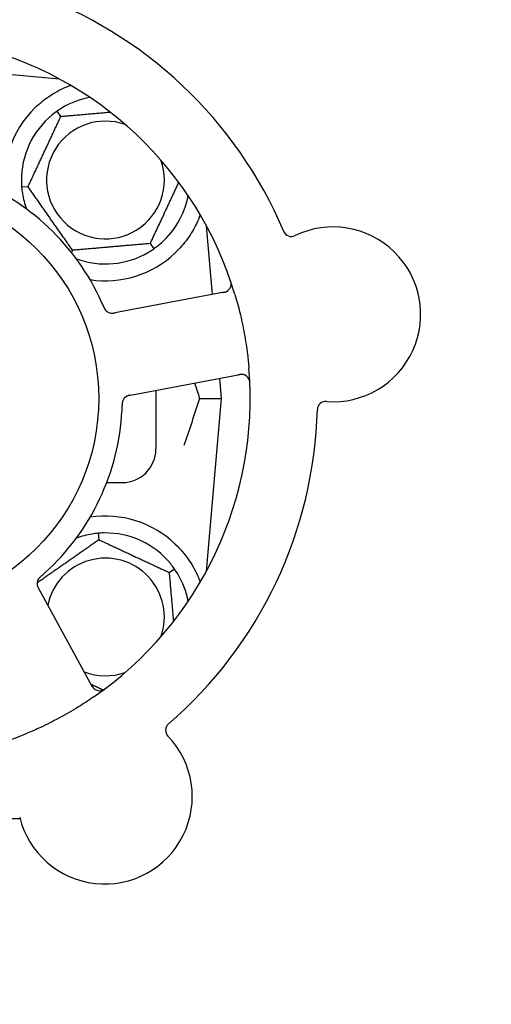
# Model space of a CAD drawing. Header units: inches. Extents: x 24 to 1128, y -58 to 748.
# Tile 32 of 256: x 134.04 to 135.79, y 235.18 to 238.85. Entities that reach past the tile are written whole.
import ezdxf

# ---------------------------------------------------------------- set-up
doc = ezdxf.new("R2010")
doc.units = ezdxf.units.IN
doc.header["$LTSCALE"] = 32
doc.header["$MEASUREMENT"] = 0
doc.layers.add('Dimension (ANSI)', color=7, linetype='Continuous', lineweight=25)
doc.layers.add('Visible (ANSI)', color=7, linetype='Continuous', lineweight=30)
doc.styles.add('Note Text (ANSI)', font='tahoma.ttf')
doc.dimstyles.new('SB Fraction-16 (ANSI)', dxfattribs={"dimscale": 32, "dimtxt": 0.125, "dimasz": 0.098425, "dimexe": 0.125, "dimexo": 0.0625, "dimgap": 0.031496, "dimtad": 0, "dimtih": 1, "dimtoh": 1, "dimdec": 4, "dimrnd": 1e-08, "dimzin": 0, "dimdsep": 46, "dimlunit": 5, "dimtxsty": 'Note Text (ANSI)', "dimcen": 0.09, "dimdle": 0.393701, "dimclrd": 256, "dimclre": 256, "dimclrt": 256, "dimadec": 0, "dimazin": 3, "dimtfac": 0.96, "dimtofl": 0, "dimtmove": 0, "dimatfit": 3, "dimfxl": 1, "dimfrac": 2, "dimtolj": 1, "dimtzin": 12, "dimlwd": -1, "dimlwe": -1, "dimarcsym": 0})

# ---------------------------------------------------------------- blocks, each defined once
blk = doc.blocks.new('*D16')
at = {"layer": 'Defpoints', "color": 0, "transparency": 16777216}
for p in [(169.8497, 459.4837), (76.4594, 171.772), (131.9122, 171.772)]:
    blk.add_point(p, dxfattribs=at)
at = {"layer": 'Dimension (ANSI)', "transparency": 16777216}
for p, q in [((167.8497, 459.4837), (72.4594, 459.4837)), ((76.4594, 456.3341), (76.4594, 319.1609)), ((76.4594, 174.9216), (76.4594, 312.0948)), ((129.9122, 171.772), (72.4594, 171.772))]:
    blk.add_line(p, q, dxfattribs=at)
for points in [[(75.9345, 456.3341), (76.9844, 456.3341), (76.4594, 459.4837)], [(75.9345, 174.9216), (76.9844, 174.9216), (76.4594, 171.772)]]:
    blk.add_solid(points, dxfattribs=at)
at = {"layer": 'Dimension (ANSI)', "transparency": 16777216, "insert": (64.2727, 318.153), "char_height": 4, "attachment_point": 1, "style": 'Note Text (ANSI)'}
blk.add_mtext('\\A1;287 11/16', dxfattribs=at)

msp = doc.modelspace()

# ---------------------------------------------------------------- linework, layer by layer
at = {"layer": 'Visible (ANSI)'}
for p, q in [((134.1874, 238.62516), (133.85862, 238.65392)), ((134.18416, 238.6269), (134.18416, 238.62544)), ((134.19233, 238.48655), (134.17867, 238.50606)), ((134.07033, 238.22492), (134.0466, 238.22284)), ((134.75532, 237.82433), (134.73299, 238.07956)), ((134.23591, 237.98845), (134.23198, 237.98002)), ((134.52349, 238.01361), (134.53715, 237.99409)), ((134.79933, 237.83263), (134.41314, 237.75977)), ((134.41314, 237.75977), (134.39358, 237.75608)), ((134.47088, 237.45367), (134.85708, 237.52653)), ((134.78916, 237.43758), (134.78261, 237.51248)), ((134.45136, 237.44999), (134.47088, 237.45367)), ((134.54541, 237.46773), (134.54541, 237.25008)), ((134.70769, 237.43758), (134.78916, 237.43758)), ((134.73299, 236.79559), (134.78916, 237.43758)), ((134.3627, 237.12508), (134.42041, 237.12508)), ((134.33067, 236.93639), (134.33275, 236.91265)), ((134.59438, 236.79065), (134.6139, 236.80432)), ((134.11998, 236.71188), (134.11043, 236.72934)), ((134.30861, 236.3671), (134.11998, 236.71188)), ((134.0409, 235.87508), (133.88979, 235.87508))]:
    msp.add_line(p, q, dxfattribs=at)
msp.add_circle((133.54541, 237.43758), 0.7875, dxfattribs=at)
for centre, radius, start, end in [((133.54541, 237.43758), 1.6, 22.81714, 70.5497), ((133.54541, 237.43758), 1.35, 16.62287, 76.74397), ((134.35791, 238.25008), 0.3125, 100.71622, 120.84193), ((134.35791, 238.25008), 0.375, 134.27762, 188.78707), ((134.35791, 238.25008), 0.3125, 129.15807, 180.84193), ((134.35791, 238.25008), 0.21875, 70.34111, 19.65889), ((133.54541, 237.43758), 0.875, 24.19111, 69.17573), ((134.35791, 238.25008), 0.3125, 189.15807, 200.27972), ((134.35791, 238.25008), 0.3125, 309.15807, 349.28378), ((135.0486, 238.07114), 0.03125, 202.85452, 295.80207), ((135.20366, 237.75041), 0.325, 265.56477, 115.80207), ((134.35791, 238.25008), 0.3125, 249.72028, 300.84193), ((134.35791, 238.25008), 0.375, 261.21293, 313.75453), ((134.79354, 237.86334), 0.03125, 280.68342, 18.83549), ((134.38212, 237.78572), 0.03125, 221.46904, 263.46837), ((133.54541, 237.43758), 1.35, 304.62287, 4.74397), ((134.86287, 237.49582), 0.03125, 2.53135, 100.68342), ((134.45145, 237.4182), 0.03125, 118.67765, 160.13682), ((133.54541, 237.43758), 1.6, 310.81714, 358.5497), ((135.17611, 237.39523), 0.03125, 85.56477, 178.51231), ((133.54541, 237.43758), 0.875, 312.19111, 357.17573), ((134.42041, 237.25008), 0.125, 270, 0), ((134.35791, 236.62508), 0.375, 46.24547, 98.78707), ((134.35791, 236.62508), 0.3125, 99.15807, 110.27972), ((134.35791, 236.62508), 0.3125, 39.15807, 90.84193), ((134.35791, 236.62508), 0.21875, 340.34111, 168.47873), ((134.35791, 236.62508), 0.3125, 10.71622, 30.84193), ((134.13507, 236.7494), 0.03125, 149.46904, 191.46837), ((134.35791, 236.62508), 0.21875, 248.88811, 289.65889), ((133.54541, 237.43758), 1.35, 232.62287, 292.74397), ((134.33603, 236.3821), 0.03125, 208.68342, 306.83549), ((134.61248, 236.20374), 0.03125, 130.85452, 223.80207), ((134.35536, 235.95716), 0.325, 193.56477, 43.80207)]:
    msp.add_arc(centre, radius, start, end, dxfattribs=at)
for points, knots in [([(134.09611, 238.51856), (134.11125, 238.53333), (134.1282, 238.54725), (134.16721, 238.57402), (134.18962, 238.58592), (134.21535, 238.59697), (134.22106, 238.59927), (134.22681, 238.60141)], [0.55181372, 0.55181372, 0.55181372, 0.55181372, 0.71000954, 0.71000954, 0.90366002, 0.90366002, 0.95550669, 0.95550669, 0.95550669, 0.95550669]), ([(134.70974, 238.1207), (134.70559, 238.1094), (134.70076, 238.0977), (134.68704, 238.06929), (134.67582, 238.04983), (134.64899, 238.01255), (134.63344, 237.99471), (134.61725, 237.97921)], [1.39089206, 1.39089206, 1.39089206, 1.39089206, 1.4959744, 1.4959744, 1.66977331, 1.66977331, 1.84048199, 1.84048199, 1.84048199, 1.84048199]), ([(134.82456, 237.85956), (134.82459, 237.85985), (134.82462, 237.8602), (134.8247, 237.8614), (134.82472, 237.86234), (134.82464, 237.86443), (134.82454, 237.86569), (134.82421, 237.86787), (134.82409, 237.86856), (134.82374, 237.87028), (134.82349, 237.87136), (134.82291, 237.87362), (134.82256, 237.87483), (134.82197, 237.8767), (134.82174, 237.8774), (134.82128, 237.87878), (134.82105, 237.87945), (134.82081, 237.88013)], [0.051298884, 0.051298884, 0.051298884, 0.051298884, 0.057269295, 0.057269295, 0.069785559, 0.069785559, 0.08363266, 0.08363266, 0.08945843, 0.08945843, 0.097820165, 0.097820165, 0.107290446, 0.107290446, 0.113094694, 0.113094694, 0.118968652, 0.118968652, 0.118968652, 0.118968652]), ([(134.79137, 237.83113), (134.79229, 237.8313), (134.79323, 237.83148), (134.79684, 237.83219), (134.7995, 237.8328), (134.80386, 237.83411), (134.80568, 237.83479), (134.8086, 237.8361), (134.80987, 237.83679), (134.81179, 237.83801), (134.81249, 237.83851), (134.8132, 237.83906), (134.81335, 237.83917), (134.81348, 237.83928)], [0, 0, 0, 0, 0.007248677, 0.007248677, 0.028564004, 0.028564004, 0.047482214, 0.047482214, 0.065361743, 0.065361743, 0.076705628, 0.076705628, 0.079955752, 0.079955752, 0.079955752, 0.079955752]), ([(134.83899, 237.82377), (134.84555, 237.8018), (134.85151, 237.7798), (134.86325, 237.73173), (134.86887, 237.70531), (134.87842, 237.65274), (134.88232, 237.62691), (134.88758, 237.58383), (134.88935, 237.56657), (134.89079, 237.54923)], [-0.73118965, -0.73118965, -0.73118965, -0.73118965, -0.55244576, -0.55244576, -0.34137939, -0.34137939, -0.13566771, -0.13566771, 0, 0, 0, 0]), ([(134.35098, 237.77918), (134.35079, 237.77962), (134.35059, 237.78009), (134.35037, 237.78059), (134.34845, 237.7851), (134.34578, 237.79123), (134.34357, 237.79614)], [0.48080563, 0.48080563, 0.48080563, 0.48080563, 0.5329828, 0.5329828, 0.5329828, 1, 1, 1, 1]), ([(134.35099, 237.77914), (134.35111, 237.77887), (134.35122, 237.77859), (134.35154, 237.77785), (134.35174, 237.77738), (134.35237, 237.77592), (134.35282, 237.77492), (134.35379, 237.77286), (134.35433, 237.77179), (134.35544, 237.76971), (134.35602, 237.76875), (134.35723, 237.76689), (134.35783, 237.76609), (134.35862, 237.76513), (134.35884, 237.76488), (134.35901, 237.76468)], [0.001596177, 0.001596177, 0.001596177, 0.001596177, 0.00393777, 0.00393777, 0.007842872, 0.007842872, 0.016055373, 0.016055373, 0.025513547, 0.025513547, 0.037191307, 0.037191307, 0.054193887, 0.054193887, 0.06155888, 0.06155888, 0.06155888, 0.06155888]), ([(134.35099, 237.77914), (134.3512, 237.77864), (134.35142, 237.77814), (134.35184, 237.77713), (134.35206, 237.77664), (134.35278, 237.77497), (134.35331, 237.77381), (134.35422, 237.77194), (134.35461, 237.77118), (134.35554, 237.76948), (134.35606, 237.76861), (134.35706, 237.76711), (134.35754, 237.76646), (134.35834, 237.76545), (134.35869, 237.76505), (134.3589, 237.76481), (134.35893, 237.76478), (134.35894, 237.76477), (134.35894, 237.76476), (134.35894, 237.76476)], [0, 0, 0, 0, 0.004180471, 0.004180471, 0.008305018, 0.008305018, 0.018114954, 0.018114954, 0.025612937, 0.025612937, 0.036850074, 0.036850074, 0.047489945, 0.047489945, 0.056089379, 0.056089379, 0.058286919, 0.058286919, 0.058652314, 0.058652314, 0.058652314, 0.058652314]), ([(134.3773, 237.75485), (134.37739, 237.75483), (134.37749, 237.75482), (134.37779, 237.75478), (134.37801, 237.75475), (134.37901, 237.75464), (134.37995, 237.75458), (134.38221, 237.75455), (134.38364, 237.75461), (134.38655, 237.75489), (134.38805, 237.7551), (134.3902, 237.75546), (134.39088, 237.75558), (134.39188, 237.75576), (134.39222, 237.75583), (134.39289, 237.75595), (134.39321, 237.75601), (134.39354, 237.75608)], [0.038929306, 0.038929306, 0.038929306, 0.038929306, 0.040726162, 0.040726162, 0.043941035, 0.043941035, 0.054249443, 0.054249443, 0.066768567, 0.066768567, 0.078206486, 0.078206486, 0.083402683, 0.083402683, 0.086046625, 0.086046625, 0.088630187, 0.088630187, 0.088630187, 0.088630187]), ([(134.3781, 237.75473), (134.3781, 237.75473), (134.37811, 237.75473), (134.37818, 237.75472), (134.3784, 237.75469), (134.37909, 237.75462), (134.37963, 237.75457), (134.38084, 237.75451), (134.38151, 237.7545), (134.38237, 237.75452), (134.38258, 237.75453), (134.38417, 237.75459), (134.38599, 237.75478), (134.38891, 237.75523), (134.38977, 237.75538), (134.39113, 237.75562), (134.3916, 237.75571), (134.39255, 237.75589), (134.39305, 237.75598), (134.39354, 237.75608)], [0.028019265, 0.028019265, 0.028019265, 0.028019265, 0.028672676, 0.028672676, 0.033062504, 0.033062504, 0.040781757, 0.040781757, 0.051074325, 0.051074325, 0.054504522, 0.054504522, 0.075062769, 0.075062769, 0.083066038, 0.083066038, 0.087153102, 0.087153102, 0.091266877, 0.091266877, 0.091266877, 0.091266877]), ([(134.87259, 237.52552), (134.87231, 237.52561), (134.87196, 237.52571), (134.87022, 237.52617), (134.8685, 237.52649), (134.86534, 237.52678), (134.86382, 237.52683), (134.85995, 237.52669), (134.85751, 237.52644), (134.85399, 237.52591), (134.85296, 237.52573), (134.85098, 237.52538), (134.85004, 237.5252), (134.8491, 237.52502)], [0.058736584, 0.058736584, 0.058736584, 0.058736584, 0.064782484, 0.064782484, 0.086145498, 0.086145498, 0.103238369, 0.103238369, 0.123434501, 0.123434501, 0.131598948, 0.131598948, 0.13893919, 0.13893919, 0.13893919, 0.13893919]), ([(134.89439, 237.49014), (134.89436, 237.49077), (134.89434, 237.49139), (134.89426, 237.49306), (134.8942, 237.49414), (134.89404, 237.49613), (134.89396, 237.49704), (134.89368, 237.4994), (134.89346, 237.50085), (134.89297, 237.50335), (134.8927, 237.50446), (134.89217, 237.50631), (134.89191, 237.5071), (134.89133, 237.50865), (134.89101, 237.50938), (134.89062, 237.51019), (134.89053, 237.51036), (134.89046, 237.51051)], [0, 0, 0, 0, 0.005149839, 0.005149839, 0.013554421, 0.013554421, 0.020527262, 0.020527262, 0.031641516, 0.031641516, 0.041623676, 0.041623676, 0.051235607, 0.051235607, 0.06373445, 0.06373445, 0.067355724, 0.067355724, 0.067355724, 0.067355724]), ([(134.45131, 237.44998), (134.45102, 237.44992), (134.45073, 237.44987), (134.44912, 237.44956), (134.44777, 237.4493), (134.44497, 237.44868), (134.44349, 237.44831), (134.44091, 237.44752), (134.43976, 237.44711), (134.43766, 237.44623), (134.43669, 237.44574), (134.43588, 237.4453), (134.43577, 237.44523), (134.43567, 237.44517)], [0, 0, 0, 0, 0.002309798, 0.002309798, 0.012623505, 0.012623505, 0.02433842, 0.02433842, 0.035397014, 0.035397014, 0.047442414, 0.047442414, 0.049661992, 0.049661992, 0.049661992, 0.049661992]), ([(134.45135, 237.44999), (134.45084, 237.44989), (134.45031, 237.44979), (134.4493, 237.4496), (134.4488, 237.4495), (134.44769, 237.44928), (134.44707, 237.44916), (134.44489, 237.44869), (134.44351, 237.44835), (134.44136, 237.44772), (134.44043, 237.44741), (134.4388, 237.44676), (134.43809, 237.44645), (134.43695, 237.44589), (134.43645, 237.44562), (134.43616, 237.44546), (134.43613, 237.44544), (134.43613, 237.44544), (134.43613, 237.44544), (134.43613, 237.44544)], [0, 0, 0, 0, 0.004355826, 0.004355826, 0.008687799, 0.008687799, 0.014307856, 0.014307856, 0.029588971, 0.029588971, 0.043844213, 0.043844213, 0.054171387, 0.054171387, 0.06195455, 0.06195455, 0.063871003, 0.063871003, 0.063878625, 0.063878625, 0.063878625, 0.063878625]), ([(134.42233, 237.42953), (134.42225, 237.42931), (134.42214, 237.42903), (134.42186, 237.42819), (134.42168, 237.42758), (134.42134, 237.42628), (134.42118, 237.4256), (134.42092, 237.42421), (134.4208, 237.42352), (134.42058, 237.42186), (134.42047, 237.42083), (134.42035, 237.41932), (134.42032, 237.41886), (134.42021, 237.4172), (134.42016, 237.41596), (134.42011, 237.41434), (134.42009, 237.41394), (134.42008, 237.41336), (134.42007, 237.41319), (134.42007, 237.41301)], [0.044252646, 0.044252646, 0.044252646, 0.044252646, 0.05067159, 0.05067159, 0.061250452, 0.061250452, 0.07105005, 0.07105005, 0.078610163, 0.078610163, 0.087196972, 0.087196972, 0.090753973, 0.090753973, 0.100050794, 0.100050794, 0.103147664, 0.103147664, 0.104517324, 0.104517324, 0.104517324, 0.104517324]), ([(134.42219, 237.42918), (134.42219, 237.42918), (134.42218, 237.42915), (134.42213, 237.42902), (134.42209, 237.42889), (134.42194, 237.42847), (134.42182, 237.42812), (134.42147, 237.42694), (134.42124, 237.42604), (134.42085, 237.42407), (134.42069, 237.42304), (134.42041, 237.42061), (134.4203, 237.41916), (134.42016, 237.41634), (134.42012, 237.41495), (134.42008, 237.4134), (134.42007, 237.4132), (134.42007, 237.41301)], [0.030853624, 0.030853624, 0.030853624, 0.030853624, 0.032941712, 0.032941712, 0.036385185, 0.036385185, 0.042347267, 0.042347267, 0.055267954, 0.055267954, 0.065838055, 0.065838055, 0.077516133, 0.077516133, 0.087897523, 0.087897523, 0.089364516, 0.089364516, 0.089364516, 0.089364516]), ([(134.61725, 236.89594), (134.63588, 236.87811), (134.6533, 236.85752), (134.68256, 236.81459), (134.69432, 236.79221), (134.7053, 236.76643), (134.70763, 236.76047), (134.70981, 236.7545)], [0.51551539, 0.51551539, 0.51551539, 0.51551539, 0.71204276, 0.71204276, 0.91166133, 0.91166133, 0.96773016, 0.96773016, 0.96773016, 0.96773016]), ([(134.1192, 236.77698), (134.11897, 236.77678), (134.11875, 236.77658), (134.11814, 236.77605), (134.11775, 236.77571), (134.11656, 236.77466), (134.11575, 236.77393), (134.11409, 236.77237), (134.11323, 236.77153), (134.1116, 236.76982), (134.11086, 236.76898), (134.10947, 236.76726), (134.1089, 236.76644), (134.10823, 236.76539), (134.10806, 236.7651), (134.10793, 236.76488)], [0.001596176, 0.001596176, 0.001596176, 0.001596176, 0.003937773, 0.003937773, 0.007842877, 0.007842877, 0.016055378, 0.016055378, 0.025513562, 0.025513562, 0.037191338, 0.037191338, 0.0541939, 0.0541939, 0.061558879, 0.061558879, 0.061558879, 0.061558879]), ([(134.1192, 236.77698), (134.11879, 236.77662), (134.11837, 236.77626), (134.11755, 236.77554), (134.11714, 236.77519), (134.11578, 236.77398), (134.11484, 236.77312), (134.11335, 236.77168), (134.11275, 236.77108), (134.11141, 236.76967), (134.11075, 236.7689), (134.10963, 236.76749), (134.10916, 236.76683), (134.10845, 236.76576), (134.10817, 236.7653), (134.10801, 236.76502), (134.10799, 236.76499), (134.10798, 236.76498), (134.10798, 236.76497), (134.10798, 236.76497)], [0, 0, 0, 0, 0.004180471, 0.004180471, 0.008305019, 0.008305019, 0.018114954, 0.018114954, 0.025612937, 0.025612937, 0.036850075, 0.036850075, 0.047489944, 0.047489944, 0.05608938, 0.05608938, 0.05828692, 0.05828692, 0.058652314, 0.058652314, 0.058652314, 0.058652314]), ([(134.11923, 236.777), (134.11959, 236.77731), (134.11997, 236.77765), (134.12039, 236.77801), (134.12408, 236.78123), (134.12908, 236.78567), (134.13307, 236.78928)], [0.48080563, 0.48080563, 0.48080563, 0.48080563, 0.5329828, 0.5329828, 0.5329828, 1, 1, 1, 1]), ([(134.10422, 236.74445), (134.10424, 236.74436), (134.10425, 236.74426), (134.10431, 236.74396), (134.10435, 236.74374), (134.10456, 236.74275), (134.10478, 236.74184), (134.10546, 236.73968), (134.10596, 236.73834), (134.10712, 236.73566), (134.10779, 236.7343), (134.10879, 236.73237), (134.10911, 236.73176), (134.1096, 236.73086), (134.10976, 236.73056), (134.11009, 236.72996), (134.11025, 236.72967), (134.11041, 236.72938)], [0.038929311, 0.038929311, 0.038929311, 0.038929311, 0.040726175, 0.040726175, 0.043941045, 0.043941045, 0.054249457, 0.054249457, 0.066768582, 0.066768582, 0.078206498, 0.078206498, 0.083402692, 0.083402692, 0.086046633, 0.086046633, 0.088630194, 0.088630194, 0.088630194, 0.088630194]), ([(134.10436, 236.74365), (134.10436, 236.74365), (134.10436, 236.74364), (134.10437, 236.74357), (134.10441, 236.74335), (134.10456, 236.74268), (134.10468, 236.74215), (134.105, 236.74097), (134.10519, 236.74033), (134.10547, 236.73952), (134.10555, 236.73932), (134.1061, 236.73783), (134.10684, 236.73616), (134.10817, 236.73353), (134.10858, 236.73275), (134.10923, 236.73153), (134.10946, 236.73112), (134.10993, 236.73026), (134.11017, 236.72982), (134.11041, 236.72938)], [0.028019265, 0.028019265, 0.028019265, 0.028019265, 0.028672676, 0.028672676, 0.033062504, 0.033062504, 0.040781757, 0.040781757, 0.051074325, 0.051074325, 0.054504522, 0.054504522, 0.07506277, 0.07506277, 0.083066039, 0.083066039, 0.087153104, 0.087153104, 0.091266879, 0.091266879, 0.091266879, 0.091266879]), ([(134.30472, 236.37422), (134.30517, 236.37339), (134.30563, 236.37256), (134.30743, 236.36934), (134.30883, 236.367), (134.31142, 236.36325), (134.31263, 236.36173), (134.31478, 236.35937), (134.31582, 236.35837), (134.31758, 236.35692), (134.31827, 236.35641), (134.31901, 236.3559), (134.31917, 236.35579), (134.31931, 236.3557)], [0, 0, 0, 0, 0.007248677, 0.007248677, 0.028564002, 0.028564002, 0.047482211, 0.047482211, 0.06536174, 0.06536174, 0.076705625, 0.076705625, 0.079955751, 0.079955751, 0.079955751, 0.079955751]), ([(134.34202, 236.35143), (134.3423, 236.35149), (134.34265, 236.35157), (134.34382, 236.35187), (134.34471, 236.35214), (134.34668, 236.35286), (134.34785, 236.35335), (134.34981, 236.35434), (134.35043, 236.35467), (134.35197, 236.35553), (134.35291, 236.35609), (134.35488, 236.35735), (134.35592, 236.35806), (134.35753, 236.35919), (134.35812, 236.35963), (134.35929, 236.36049), (134.35985, 236.36092), (134.36043, 236.36136)], [0.051298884, 0.051298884, 0.051298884, 0.051298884, 0.057269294, 0.057269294, 0.069785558, 0.069785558, 0.083632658, 0.083632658, 0.089458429, 0.089458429, 0.097820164, 0.097820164, 0.107290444, 0.107290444, 0.113094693, 0.113094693, 0.118968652, 0.118968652, 0.118968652, 0.118968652]), ([(134.31244, 236.32665), (134.29358, 236.31362), (134.2745, 236.30116), (134.2323, 236.27508), (134.20881, 236.26151), (134.16232, 236.2365), (134.13962, 236.22512), (134.10042, 236.20681), (134.08398, 236.19952), (134.06734, 236.19255)], [-0.73117437, -0.73117437, -0.73117437, -0.73117437, -0.55243049, -0.55243049, -0.34047291, -0.34047291, -0.14064238, -0.14064238, 0, 0, 0, 0])]:
    msp.add_open_spline(points, degree=3, knots=knots, dxfattribs=at)
for points, weights in [([(134.22681, 238.60141), (134.22838, 238.60128), (134.22995, 238.60115)], [0.999914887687, 0.999914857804, 0.999914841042]), ([(134.19233, 238.48655), (134.28972, 238.49507), (134.37509, 238.50253)], [1.04422863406, 1.14843950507, 1.11819795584]), ([(134.07033, 238.22492), (134.13133, 238.35573), (134.19233, 238.48655)], [1.04422863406, 1.20577136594, 1.04422863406]), ([(134.62983, 238.24165), (134.57823, 238.13101), (134.52349, 238.01361)], [1.07748863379, 1.18694802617, 1.04422863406]), ([(134.23591, 237.98845), (134.15312, 238.10668), (134.07033, 238.22492)], [1.04422863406, 1.20577136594, 1.04422863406]), ([(134.52349, 238.01361), (134.3797, 238.00103), (134.23591, 237.98845)], [1.04422863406, 1.20577136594, 1.04422863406]), ([(134.10398, 236.75246), (134.21745, 236.83192), (134.33275, 236.91265)], [1.05318140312, 1.20116354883, 1.04422863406]), ([(134.33275, 236.91265), (134.46357, 236.85165), (134.59438, 236.79065)], [1.04422863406, 1.20577136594, 1.04422863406]), ([(134.59438, 236.79065), (134.6029, 236.69327), (134.61037, 236.6079)], [1.04422863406, 1.14843950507, 1.11819795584]), ([(134.34843, 236.35365), (134.32602, 236.3641), (134.30485, 236.37397)], [1.07843603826, 1.09878333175, 1.11023936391])]:
    msp.add_rational_spline(points, weights, degree=2, dxfattribs=at)
for points in [[(134.17867, 238.50606), (134.17243, 238.50168), (134.16618, 238.49696), (134.16058, 238.49239)], [(134.1977, 238.51838), (134.19149, 238.51468), (134.18492, 238.51043), (134.17867, 238.50606)], [(134.04544, 238.24548), (134.04555, 238.23826), (134.04594, 238.23043), (134.0466, 238.22284)], [(134.0466, 238.22284), (134.04727, 238.21525), (134.04824, 238.20748), (134.04939, 238.20034)], [(134.51812, 237.98177), (134.52433, 237.98547), (134.53091, 237.98972), (134.53715, 237.99409)], [(134.53715, 237.99409), (134.54339, 237.99847), (134.54964, 238.0032), (134.55524, 238.00776)], [(134.68884, 237.49479), (134.69513, 237.47589), (134.70143, 237.45678), (134.70769, 237.43758)], [(134.70769, 237.43758), (134.68805, 237.3773), (134.66793, 237.31789), (134.64939, 237.26326)], [(134.41935, 237.39446), (134.41964, 237.40043), (134.41992, 237.40808), (134.42007, 237.41302)], [(134.33067, 236.93639), (134.32308, 236.93572), (134.31531, 236.93474), (134.30817, 236.93359)], [(134.35332, 236.93754), (134.34609, 236.93744), (134.33827, 236.93705), (134.33067, 236.93639)], [(134.6139, 236.80432), (134.60952, 236.81056), (134.60479, 236.8168), (134.60023, 236.82241)], [(134.62622, 236.78529), (134.62251, 236.79149), (134.61826, 236.79807), (134.6139, 236.80432)]]:
    msp.add_open_spline(points, degree=3, dxfattribs=at)

# ---------------------------------------------------------------- dimensions: what is measured, and where the dimension line sits
at = {"layer": 'Dimension (ANSI)'}
dim = msp.add_linear_dim(base=(76.45942, 171.77197), p1=(169.84967, 459.48367), p2=(131.91217, 171.77197), angle=270, dimstyle='SB Fraction-16 (ANSI)', override={"dimgap": 0.031496, "dimdec": 4, "dimtol": 0, "dimlim": 0, "dimtp": 0, "dimtm": 0, "dimtdec": 2, "dimatfit": 1}, dxfattribs=at)
dim.commit()
dim.dimension.update_dxf_attribs({"geometry": '*D16', "text_midpoint": (76.45942, 315.62782), "dimtype": 160})

doc.saveas('drawing.dxf')
